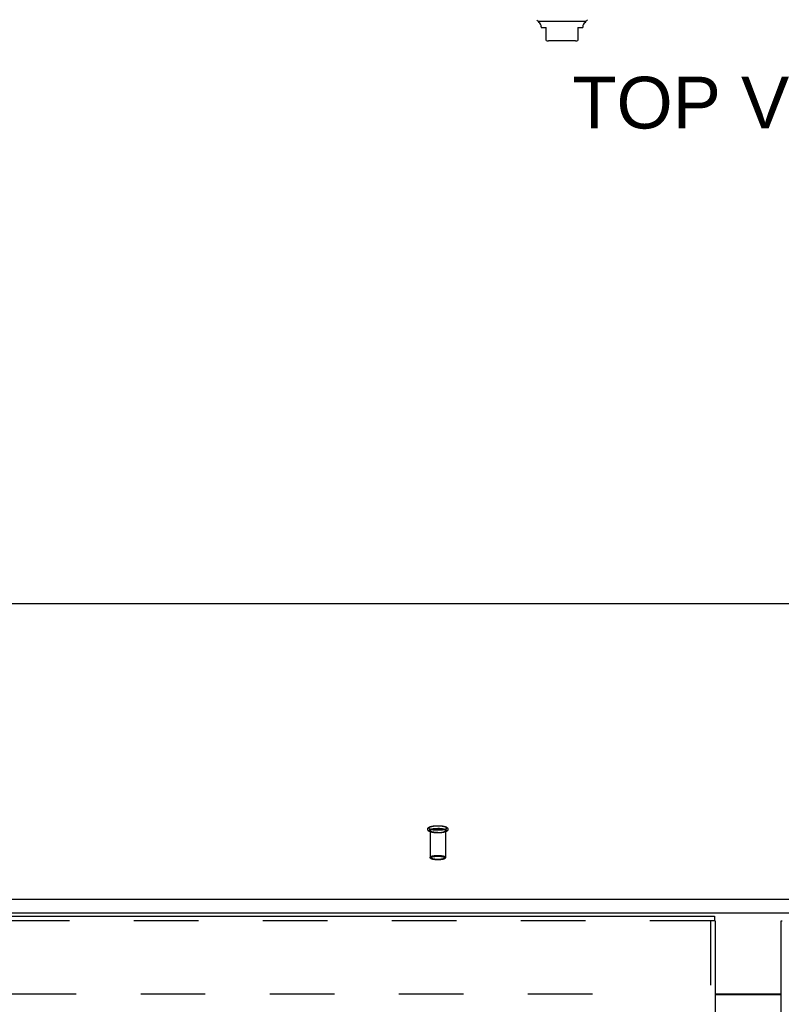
# Model space of a CAD drawing. Header units: inches. Extents: x 0 to 189, y 0 to 122.
# Tile 164 of 226: x 50 to 62, y 81 to 97. Entities that reach past the tile are written whole.
import ezdxf

# ---------------------------------------------------------------- set-up
doc = ezdxf.new("R2010")
doc.units = ezdxf.units.IN
doc.header["$LTSCALE"] = 10.388889
doc.header["$MEASUREMENT"] = 0
doc.linetypes.add('HIDDEN', pattern=[0.2, 0.1, -0.1])
doc.layers.get('0').update_dxf_attribs({"linetype": 'CONTINUOUS'})
for name, color, linetype in [('DEFAULT_2', 8, 'HIDDEN'), ('DIMENSIONS', 7, 'CONTINUOUS'), ('LEFTHAND_DOOR_ASSEMBLY', 7, 'CONTINUOUS'), ('RIGHTHAND_DOOR_ASSEMBLY', 7, 'CONTINUOUS')]:
    doc.layers.add(name, color=color, linetype=linetype)
doc.styles.get("Standard").update_dxf_attribs({"font": 'arial.ttf'})

msp = doc.modelspace()

# ---------------------------------------------------------------- linework, layer by layer
at = {"color": 7, "linetype": 'Continuous'}
for p, q in [((85.84, 87.901), (38.069, 87.901)), ((39.688, 83.144), (84.22, 83.144)), ((39.704, 82.926), (84.204, 82.926)), ((61.422, 81.621), (62.486, 81.621))]:
    msp.add_line(p, q, dxfattribs=at)
at = {"color": 3, "linetype": 'Continuous'}
msp.add_line((61.422, 81.606), (62.486, 81.606), dxfattribs=at)
at = {"layer": 'DEFAULT_2', "color": 8, "linetype": 'HIDDEN'}
for p, q in [((56.83, 84.248), (56.83, 83.816)), ((57.078, 84.248), (57.078, 83.816)), ((39.704, 81.621), (60.308, 81.621))]:
    msp.add_line(p, q, dxfattribs=at)
for points in [[(56.954, 84.21), (56.942, 84.21), (56.931, 84.211), (56.919, 84.211), (56.908, 84.212), (56.897, 84.213), (56.886, 84.215), (56.875, 84.216), (56.865, 84.218), (56.855, 84.22), (56.846, 84.222), (56.837, 84.225), (56.829, 84.228), (56.822, 84.231), (56.816, 84.234), (56.811, 84.237), (56.806, 84.24), (56.802, 84.243), (56.799, 84.247), (56.796, 84.251), (56.794, 84.255), (56.792, 84.259), (56.791, 84.263), (56.791, 84.268), (56.791, 84.272), (56.792, 84.276), (56.793, 84.281), (56.795, 84.285), (56.798, 84.289), (56.801, 84.293), (56.805, 84.297), (56.81, 84.3), (56.815, 84.303), (56.821, 84.306), (56.828, 84.309), (56.837, 84.312), (56.846, 84.315), (56.855, 84.317), (56.865, 84.319), (56.875, 84.321), (56.886, 84.322), (56.897, 84.324), (56.908, 84.325), (56.919, 84.326), (56.931, 84.326), (56.942, 84.327), (56.954, 84.327)], [(56.954, 84.253), (56.943, 84.253), (56.933, 84.253), (56.923, 84.253), (56.912, 84.254), (56.902, 84.255), (56.893, 84.256), (56.883, 84.257), (56.874, 84.259), (56.866, 84.261), (56.858, 84.262), (56.85, 84.264), (56.843, 84.266), (56.837, 84.269), (56.831, 84.271), (56.826, 84.273), (56.822, 84.276), (56.818, 84.278), (56.816, 84.281), (56.814, 84.284), (56.812, 84.287), (56.812, 84.289), (56.812, 84.292), (56.814, 84.295), (56.816, 84.297), (56.818, 84.3), (56.822, 84.303), (56.826, 84.305), (56.831, 84.308), (56.837, 84.31), (56.843, 84.312), (56.85, 84.314), (56.858, 84.316), (56.866, 84.318), (56.874, 84.32), (56.883, 84.321), (56.893, 84.322), (56.902, 84.324), (56.912, 84.324), (56.923, 84.325), (56.933, 84.326), (56.943, 84.326), (56.954, 84.326)], [(56.954, 84.211), (56.943, 84.211), (56.933, 84.211), (56.923, 84.212), (56.912, 84.213), (56.902, 84.214), (56.893, 84.215), (56.883, 84.216), (56.874, 84.217), (56.866, 84.219), (56.858, 84.221), (56.85, 84.223), (56.843, 84.225), (56.837, 84.227), (56.831, 84.229), (56.826, 84.232), (56.822, 84.234), (56.818, 84.237), (56.816, 84.24), (56.814, 84.242), (56.812, 84.245), (56.812, 84.248), (56.812, 84.25), (56.814, 84.253), (56.816, 84.256), (56.818, 84.259), (56.822, 84.261), (56.826, 84.264), (56.831, 84.266), (56.837, 84.268), (56.843, 84.271), (56.85, 84.273), (56.858, 84.275), (56.866, 84.276), (56.874, 84.278), (56.883, 84.28), (56.893, 84.281), (56.902, 84.282), (56.912, 84.283), (56.923, 84.284), (56.933, 84.284), (56.943, 84.284), (56.954, 84.284)], [(56.83, 84.248), (56.83, 84.25), (56.832, 84.253), (56.833, 84.255), (56.836, 84.258), (56.839, 84.26), (56.844, 84.262), (56.848, 84.265), (56.854, 84.267), (56.86, 84.269), (56.866, 84.27), (56.873, 84.272), (56.881, 84.274), (56.889, 84.275), (56.898, 84.276), (56.907, 84.277), (56.916, 84.278), (56.925, 84.279), (56.935, 84.279), (56.944, 84.28), (56.954, 84.28)], [(56.954, 84.216), (56.944, 84.216), (56.935, 84.216), (56.925, 84.217), (56.916, 84.217), (56.907, 84.218), (56.898, 84.219), (56.889, 84.22), (56.881, 84.222), (56.873, 84.223), (56.866, 84.225), (56.86, 84.227), (56.854, 84.229), (56.848, 84.231), (56.844, 84.233), (56.839, 84.235), (56.836, 84.238), (56.833, 84.24), (56.832, 84.243), (56.83, 84.245), (56.83, 84.248)], [(56.954, 84.327), (56.966, 84.327), (56.977, 84.326), (56.989, 84.326), (57, 84.325), (57.011, 84.324), (57.022, 84.322), (57.033, 84.321), (57.043, 84.319), (57.053, 84.317), (57.062, 84.315), (57.071, 84.312), (57.079, 84.309), (57.086, 84.306), (57.092, 84.303), (57.097, 84.3), (57.102, 84.297), (57.106, 84.294), (57.109, 84.29), (57.112, 84.286), (57.114, 84.282), (57.116, 84.278), (57.117, 84.274), (57.117, 84.269), (57.117, 84.265), (57.116, 84.261), (57.115, 84.256), (57.113, 84.252), (57.11, 84.248), (57.107, 84.244), (57.103, 84.241), (57.098, 84.237), (57.093, 84.234), (57.087, 84.231), (57.08, 84.228), (57.071, 84.225), (57.062, 84.222), (57.053, 84.22), (57.043, 84.218), (57.033, 84.216), (57.022, 84.215), (57.011, 84.213), (57, 84.212), (56.989, 84.211), (56.977, 84.211), (56.966, 84.21), (56.954, 84.21)], [(56.954, 84.326), (56.965, 84.326), (56.975, 84.326), (56.985, 84.325), (56.996, 84.324), (57.006, 84.324), (57.015, 84.322), (57.025, 84.321), (57.034, 84.32), (57.042, 84.318), (57.05, 84.316), (57.058, 84.314), (57.065, 84.312), (57.071, 84.31), (57.077, 84.308), (57.082, 84.305), (57.086, 84.303), (57.09, 84.3), (57.092, 84.297), (57.094, 84.295), (57.096, 84.292), (57.096, 84.289), (57.096, 84.287), (57.094, 84.284), (57.092, 84.281), (57.09, 84.278), (57.086, 84.276), (57.082, 84.273), (57.077, 84.271), (57.071, 84.269), (57.065, 84.266), (57.058, 84.264), (57.05, 84.262), (57.042, 84.261), (57.034, 84.259), (57.025, 84.257), (57.015, 84.256), (57.006, 84.255), (56.996, 84.254), (56.985, 84.253), (56.975, 84.253), (56.965, 84.253), (56.954, 84.253)], [(56.954, 84.284), (56.965, 84.284), (56.975, 84.284), (56.985, 84.284), (56.996, 84.283), (57.006, 84.282), (57.015, 84.281), (57.025, 84.28), (57.034, 84.278), (57.042, 84.276), (57.05, 84.275), (57.058, 84.273), (57.065, 84.271), (57.071, 84.268), (57.077, 84.266), (57.082, 84.264), (57.086, 84.261), (57.09, 84.259), (57.092, 84.256), (57.094, 84.253), (57.096, 84.25), (57.096, 84.248), (57.096, 84.245), (57.094, 84.242), (57.092, 84.24), (57.09, 84.237), (57.086, 84.234), (57.082, 84.232), (57.077, 84.229), (57.071, 84.227), (57.065, 84.225), (57.058, 84.223), (57.05, 84.221), (57.042, 84.219), (57.034, 84.217), (57.025, 84.216), (57.015, 84.215), (57.006, 84.214), (56.996, 84.213), (56.985, 84.212), (56.975, 84.211), (56.965, 84.211), (56.954, 84.211)], [(57.078, 84.248), (57.078, 84.25), (57.076, 84.253), (57.075, 84.255), (57.072, 84.258), (57.069, 84.26), (57.064, 84.262), (57.06, 84.265), (57.054, 84.267), (57.048, 84.269), (57.042, 84.27), (57.035, 84.272), (57.027, 84.274), (57.019, 84.275), (57.01, 84.276), (57.001, 84.277), (56.992, 84.278), (56.983, 84.279), (56.973, 84.279), (56.964, 84.28), (56.954, 84.28)], [(56.954, 84.216), (56.964, 84.216), (56.973, 84.216), (56.983, 84.217), (56.992, 84.217), (57.001, 84.218), (57.01, 84.219), (57.019, 84.22), (57.027, 84.222), (57.035, 84.223), (57.042, 84.225), (57.048, 84.227), (57.054, 84.229), (57.06, 84.231), (57.064, 84.233), (57.069, 84.235), (57.072, 84.238), (57.075, 84.24), (57.076, 84.243), (57.078, 84.245), (57.078, 84.248)], [(56.83, 83.816), (56.83, 83.819), (56.832, 83.821), (56.834, 83.824), (56.836, 83.826), (56.84, 83.828), (56.844, 83.831), (56.849, 83.833), (56.854, 83.835), (56.86, 83.837), (56.867, 83.839), (56.874, 83.841), (56.882, 83.842), (56.891, 83.844), (56.899, 83.845), (56.908, 83.846), (56.918, 83.847), (56.927, 83.847), (56.936, 83.848), (56.945, 83.848), (56.954, 83.848)], [(56.954, 83.784), (56.945, 83.784), (56.936, 83.784), (56.927, 83.785), (56.918, 83.785), (56.908, 83.786), (56.899, 83.787), (56.891, 83.788), (56.882, 83.79), (56.875, 83.791), (56.867, 83.793), (56.86, 83.795), (56.854, 83.797), (56.849, 83.799), (56.844, 83.801), (56.84, 83.804), (56.836, 83.806), (56.834, 83.808), (56.832, 83.811), (56.83, 83.813), (56.83, 83.816)], [(56.954, 83.776), (56.945, 83.777), (56.936, 83.777), (56.927, 83.777), (56.918, 83.778), (56.909, 83.779), (56.901, 83.78), (56.893, 83.781), (56.885, 83.782), (56.878, 83.784), (56.871, 83.785), (56.864, 83.787), (56.858, 83.789), (56.852, 83.792), (56.847, 83.794), (56.843, 83.796), (56.839, 83.799), (56.837, 83.801), (56.834, 83.804), (56.832, 83.807), (56.831, 83.81), (56.83, 83.813), (56.83, 83.816)], [(56.954, 83.777), (56.946, 83.777), (56.938, 83.777), (56.929, 83.778), (56.92, 83.778), (56.912, 83.779), (56.904, 83.78), (56.896, 83.781), (56.888, 83.782), (56.881, 83.784), (56.874, 83.785), (56.868, 83.787), (56.862, 83.789), (56.857, 83.791), (56.853, 83.793), (56.849, 83.795), (56.846, 83.797), (56.843, 83.799), (56.841, 83.802), (56.84, 83.804), (56.84, 83.806), (56.84, 83.809), (56.841, 83.811), (56.843, 83.813), (56.846, 83.816), (56.849, 83.818), (56.853, 83.82), (56.857, 83.822), (56.862, 83.824), (56.868, 83.826), (56.874, 83.827), (56.881, 83.829), (56.888, 83.83), (56.896, 83.832), (56.904, 83.833), (56.912, 83.834), (56.92, 83.835), (56.929, 83.835), (56.937, 83.836), (56.946, 83.836), (56.954, 83.836)], [(56.954, 83.848), (56.963, 83.848), (56.972, 83.848), (56.981, 83.847), (56.99, 83.847), (57, 83.846), (57.009, 83.845), (57.017, 83.844), (57.026, 83.842), (57.033, 83.841), (57.041, 83.839), (57.048, 83.837), (57.054, 83.835), (57.059, 83.833), (57.064, 83.831), (57.068, 83.828), (57.072, 83.826), (57.074, 83.824), (57.076, 83.821), (57.078, 83.819), (57.078, 83.816)], [(56.954, 83.836), (56.962, 83.836), (56.97, 83.836), (56.979, 83.835), (56.988, 83.835), (56.996, 83.834), (57.004, 83.833), (57.012, 83.832), (57.02, 83.83), (57.027, 83.829), (57.034, 83.827), (57.04, 83.826), (57.046, 83.824), (57.051, 83.822), (57.055, 83.82), (57.059, 83.818), (57.062, 83.816), (57.065, 83.813), (57.067, 83.811), (57.068, 83.809), (57.068, 83.806), (57.068, 83.804), (57.067, 83.802), (57.065, 83.799), (57.062, 83.797), (57.059, 83.795), (57.055, 83.793), (57.051, 83.791), (57.046, 83.789), (57.04, 83.787), (57.034, 83.785), (57.027, 83.784), (57.02, 83.782), (57.012, 83.781), (57.004, 83.78), (56.996, 83.779), (56.988, 83.778), (56.979, 83.778), (56.971, 83.777), (56.962, 83.777), (56.954, 83.777)], [(57.078, 83.816), (57.078, 83.813), (57.076, 83.811), (57.074, 83.808), (57.072, 83.806), (57.068, 83.804), (57.064, 83.801), (57.059, 83.799), (57.054, 83.797), (57.048, 83.795), (57.041, 83.793), (57.034, 83.791), (57.026, 83.79), (57.017, 83.788), (57.009, 83.787), (57, 83.786), (56.99, 83.785), (56.981, 83.785), (56.972, 83.784), (56.963, 83.784), (56.954, 83.784)], [(57.078, 83.816), (57.078, 83.813), (57.077, 83.81), (57.076, 83.807), (57.074, 83.804), (57.071, 83.801), (57.068, 83.799), (57.065, 83.796), (57.061, 83.794), (57.056, 83.792), (57.05, 83.789), (57.044, 83.787), (57.037, 83.785), (57.03, 83.784), (57.023, 83.782), (57.015, 83.781), (57.007, 83.78), (56.998, 83.779), (56.99, 83.778), (56.981, 83.777), (56.972, 83.777), (56.963, 83.777), (56.954, 83.776)]]:
    msp.add_lwpolyline(points, dxfattribs=at)
at = {"layer": 'LEFTHAND_DOOR_ASSEMBLY', "color": 7, "linetype": 'Continuous'}
for p, q in [((59.338, 97.28), (58.57, 97.28)), ((58.619, 97.195), (58.619, 97.182)), ((58.619, 97.182), (58.698, 97.182)), ((58.698, 96.972), (58.698, 97.182)), ((59.21, 97.182), (59.289, 97.182)), ((59.21, 97.182), (59.21, 96.972)), ((59.289, 97.195), (59.289, 97.182)), ((59.171, 96.965), (58.737, 96.965)), ((61.409, 82.871), (61.409, 82.796)), ((61.422, 82.796), (61.409, 82.796))]:
    msp.add_line(p, q, dxfattribs=at)
at = {"layer": 'LEFTHAND_DOOR_ASSEMBLY', "color": 3, "linetype": 'Continuous'}
for p, q in [((38.623, 82.871), (61.409, 82.871)), ((61.422, 82.796), (61.422, 35.446))]:
    msp.add_line(p, q, dxfattribs=at)
at = {"layer": 'LEFTHAND_DOOR_ASSEMBLY', "color": 8, "linetype": 'HIDDEN'}
for p, q in [((61.409, 82.796), (38.623, 82.796)), ((61.347, 82.796), (61.347, 35.446))]:
    msp.add_line(p, q, dxfattribs=at)
at = {"layer": 'LEFTHAND_DOOR_ASSEMBLY', "color": 7, "linetype": 'Continuous'}
for centre, radius, start, end in [((58.59, 97.329), 0.0492, 206.1149, 270), ((58.59, 97.28), 0.0197, 179.8854, 240), ((58.541, 97.195), 0.0787, 0, 60), ((59.367, 97.195), 0.0787, 120, 180), ((59.318, 97.329), 0.0492, 270, 333.8851), ((59.318, 97.28), 0.0197, 300, 0.1146), ((58.737, 97.083), 0.118, 250.5215, 270), ((59.171, 97.083), 0.118, 270, 289.4747)]:
    msp.add_arc(centre, radius, start, end, dxfattribs=at)
at = {"layer": 'RIGHTHAND_DOOR_ASSEMBLY', "color": 3, "linetype": 'Continuous'}
msp.add_line((62.486, 35.446), (62.486, 82.796), dxfattribs=at)
at = {"layer": 'RIGHTHAND_DOOR_ASSEMBLY', "color": 7, "linetype": 'Continuous'}
msp.add_line((62.486, 82.796), (62.499, 82.796), dxfattribs=at)

# ---------------------------------------------------------------- texts
at = {"layer": 'DIMENSIONS', "color": 2, "linetype": 'Continuous', "insert": (61.966, 96.389), "char_height": 0.8333, "width": 5.67844, "attachment_point": 2, "line_spacing_factor": 0.9}
msp.add_mtext('TOP VIEW', dxfattribs=at)

doc.saveas('drawing.dxf')
